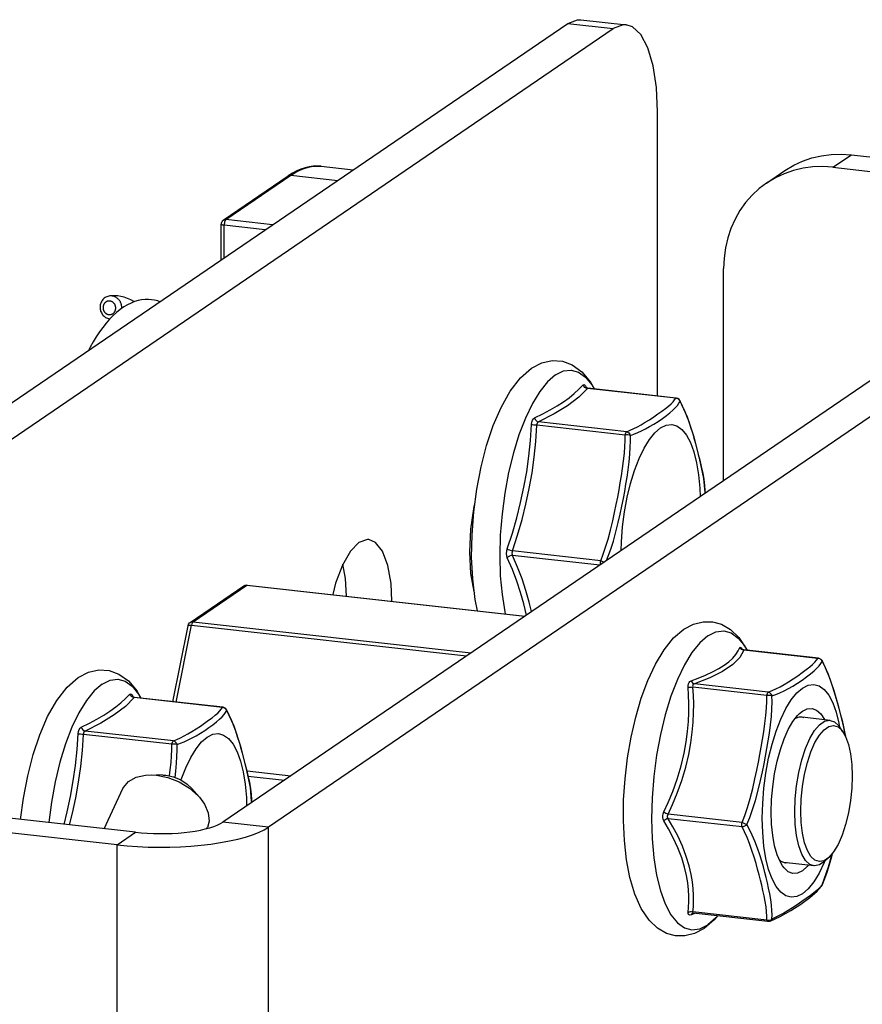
# Model space of a CAD drawing. Header units: inches. Extents: x 0 to 58.6, y -0.2 to 37.9.
# Tile 64 of 66: x 48.7 to 51, y 30.4 to 33.1. Entities that reach past the tile are written whole.
import ezdxf

# ---------------------------------------------------------------- set-up
doc = ezdxf.new("R2010")
doc.units = ezdxf.units.IN
doc.header["$LTSCALE"] = 3.224138
doc.header["$MEASUREMENT"] = 0
doc.layers.get('0').update_dxf_attribs({"linetype": 'CONTINUOUS'})

msp = doc.modelspace()

# ---------------------------------------------------------------- linework, layer by layer
at = {"color": 7, "linetype": 'CONTINUOUS'}
for p, q in [((50.2075, 33.1108), (50.3306, 33.0971)), ((48.0215, 31.6331), (50.1722, 33.1004)), ((50.1722, 33.1004), (50.2953, 33.0867)), ((50.8888, 32.7121), (50.9385, 32.746)), ((49.5063, 32.7146), (49.5926, 32.705)), ((50.8888, 32.7121), (51.5336, 32.6403)), ((49.2417, 32.569), (49.4174, 32.6888)), ((49.2489, 32.5707), (49.4246, 32.6905)), ((49.4174, 32.6888), (49.4176, 32.6889)), ((49.4246, 32.6905), (49.5508, 32.6765)), ((50.7091, 32.669), (50.7588, 32.7029)), ((49.2362, 32.4618), (49.2362, 32.5584)), ((49.2442, 32.4673), (49.2442, 32.5552)), ((49.3549, 32.5428), (49.2442, 32.5552)), ((49.3751, 32.5566), (49.2489, 32.5707)), ((51.5484, 32.5166), (49.2409, 30.9425)), ((50.5931, 31.8649), (50.5931, 32.4384)), ((48.9426, 32.3648), (48.9349, 32.3642)), ((48.9349, 32.3642), (48.9349, 32.3642)), ((50.2216, 32.1166), (50.2212, 32.117)), ((50.2258, 32.1142), (50.2218, 32.1151)), ((50.222, 32.1174), (50.2222, 32.1163)), ((50.222, 32.1174), (50.2226, 32.116)), ((50.464, 32.0877), (50.2258, 32.1142)), ((50.4654, 32.0881), (50.2264, 32.1147)), ((50.4678, 32.0869), (50.464, 32.0877)), ((50.4659, 32.088), (50.4654, 32.0881)), ((50.4712, 32.0852), (50.4678, 32.0869)), ((50.474, 32.0825), (50.4712, 32.0852)), ((50.4758, 32.0792), (50.474, 32.0825)), ((50.4753, 32.0815), (50.4758, 32.0792)), ((50.4956, 32.0367), (50.4753, 32.0815)), ((50.3274, 31.9884), (50.0892, 32.0149)), ((50.3316, 31.9973), (50.0933, 32.0238)), ((50.5431, 31.8332), (50.5431, 31.8331)), ((50.5431, 31.8331), (50.5431, 31.8308)), ((50.2612, 31.6488), (50.0229, 31.6754)), ((50.2588, 31.6368), (50.0229, 31.6631)), ((49.9167, 31.5905), (49.9143, 31.5907)), ((49.1525, 31.4818), (49.2972, 31.5805)), ((49.1603, 31.4837), (49.305, 31.5824)), ((49.3038, 31.5829), (49.3065, 31.5828)), ((49.3065, 31.5828), (49.305, 31.5824)), ((49.305, 31.5824), (50.0563, 31.4987)), ((49.3065, 31.5828), (50.0571, 31.4992)), ((49.9289, 31.5135), (49.9224, 31.5437)), ((49.1603, 31.4837), (49.9116, 31.4)), ((49.1053, 31.2676), (49.1468, 31.4731)), ((49.114, 31.2667), (49.1559, 31.4742)), ((49.1559, 31.4742), (49.8991, 31.3914)), ((50.633, 31.4397), (50.6503, 31.4181)), ((50.6428, 31.4109), (50.6441, 31.4089)), ((50.6431, 31.4096), (50.643, 31.4097)), ((50.8494, 31.3852), (50.6482, 31.4076)), ((50.848, 31.3848), (50.6482, 31.407)), ((50.6503, 31.4181), (50.6564, 31.4067)), ((50.8592, 31.3786), (50.8597, 31.3763)), ((50.71, 31.2845), (50.5103, 31.3068)), ((50.7141, 31.2935), (50.5144, 31.3157)), ((48.9969, 31.281), (48.9964, 31.2814)), ((49.001, 31.2787), (48.9971, 31.2796)), ((48.9973, 31.2819), (48.9974, 31.2807)), ((48.9973, 31.2819), (48.9979, 31.2804)), ((49.2393, 31.2521), (49.001, 31.2787)), ((49.2407, 31.2525), (49.0017, 31.2792)), ((49.243, 31.2514), (49.2393, 31.2521)), ((49.2412, 31.2525), (49.2407, 31.2525)), ((49.2465, 31.2496), (49.243, 31.2514)), ((49.2492, 31.2469), (49.2465, 31.2496)), ((49.2511, 31.2436), (49.2492, 31.2469)), ((49.2505, 31.2459), (49.2511, 31.2436)), ((49.2708, 31.2012), (49.2505, 31.2459)), ((50.7867, 31.2226), (50.7943, 31.2262)), ((50.7943, 31.2262), (50.8046, 31.2271)), ((50.8813, 31.2173), (50.7981, 31.2265)), ((50.8046, 31.2271), (50.8097, 31.2252)), ((49.1068, 31.1618), (48.8686, 31.1883)), ((50.9048, 31.2094), (50.9065, 31.1989)), ((50.9157, 31.1862), (50.907, 31.199)), ((49.1027, 31.1528), (48.8644, 31.1793)), ((49.0469, 31.07), (49.0612, 31.0691)), ((49.0783, 31.0695), (49.0612, 31.0698)), ((49.0782, 31.0695), (49.0869, 31.0689)), ((49.3058, 31.0805), (49.424, 31.0674)), ((49.3087, 31.0666), (49.4069, 31.0556)), ((48.9203, 30.9241), (48.9708, 31.0333)), ((49.1566, 31.0333), (49.1774, 31.0097)), ((49.0043, 30.9148), (48.4335, 30.9783)), ((49.3183, 30.9976), (49.3183, 30.9975)), ((49.3183, 30.9976), (49.3183, 30.9953)), ((50.6431, 30.9414), (50.4434, 30.9637)), ((50.6431, 30.9292), (50.4434, 30.9514)), ((49.1974, 30.9249), (49.1987, 30.9279)), ((49.364, 30.9288), (49.2409, 30.9425)), ((48.9546, 30.8808), (49.0043, 30.9148)), ((50.8779, 30.8469), (50.8648, 30.8379)), ((50.8779, 30.8469), (50.8666, 30.8364)), ((50.8376, 30.8242), (50.7554, 30.8333)), ((50.7671, 30.832), (50.7605, 30.8315)), ((50.8661, 30.836), (50.8648, 30.8327)), ((50.8597, 30.7729), (50.8563, 30.7681)), ((50.8589, 30.7711), (50.8597, 30.7728)), ((50.8589, 30.7711), (50.8589, 30.7711)), ((50.8597, 30.7728), (50.8597, 30.7727)), ((50.516, 30.6956), (50.5056, 30.6918)), ((50.5102, 30.6961), (50.5092, 30.6957)), ((50.71, 30.6774), (50.5103, 30.6997)), ((50.5106, 30.6963), (50.5115, 30.6961)), ((50.7127, 30.6737), (50.5115, 30.6961)), ((50.5115, 30.6961), (50.5115, 30.6961)), ((50.5724, 30.6834), (50.5507, 30.6647)), ((50.5766, 30.6889), (50.5682, 30.6784)), ((50.5768, 30.6888), (50.5724, 30.6834)), ((50.5682, 30.6784), (50.5409, 30.655))]:
    msp.add_line(p, q, dxfattribs=at)
at = {"color": 3, "linetype": 'CONTINUOUS'}
for p, q in [((48.1445, 31.6194), (50.2953, 33.0867)), ((50.4147, 32.0937), (50.4147, 32.8616)), ((50.9385, 32.746), (51.5833, 32.6742)), ((51.522, 32.401), (49.364, 30.9288)), ((48.9546, 30.8808), (48.3838, 30.9444)), ((49.364, 24.4456), (49.364, 30.9288)), ((48.9546, 24.4283), (48.9546, 30.8808))]:
    msp.add_line(p, q, dxfattribs=at)
at = {"color": 7, "linetype": 'CONTINUOUS'}
for points in [[(50.1722, 33.1004), (50.1988, 33.1109), (50.2075, 33.1108)], [(49.5063, 32.7146), (49.4956, 32.7152), (49.4848, 32.7148), (49.4739, 32.7133), (49.4628, 32.7107), (49.4515, 32.707), (49.4402, 32.7021), (49.4288, 32.696), (49.4174, 32.6888)], [(49.4246, 32.6905), (49.4348, 32.697), (49.445, 32.7025), (49.4552, 32.707), (49.4653, 32.7106), (49.4754, 32.7131), (49.4854, 32.7146), (49.4954, 32.7152), (49.5052, 32.7147), (49.5063, 32.7146)], [(50.8888, 32.7121), (50.8616, 32.7138), (50.8345, 32.7129), (50.8079, 32.7094), (50.782, 32.7033), (50.757, 32.6946), (50.7332, 32.6835), (50.7091, 32.669)], [(49.4176, 32.6889), (49.4187, 32.6895), (49.4198, 32.69), (49.4209, 32.6903), (49.4221, 32.6905), (49.4233, 32.6906), (49.4246, 32.6905)], [(50.7091, 32.669), (50.6896, 32.6543), (50.6703, 32.6364), (50.6528, 32.6166), (50.6374, 32.5949), (50.6241, 32.5716), (50.6131, 32.547), (50.6044, 32.5211), (50.5981, 32.4942), (50.5944, 32.4666), (50.5931, 32.4384)], [(49.2417, 32.569), (49.241, 32.5684), (49.24, 32.5675), (49.2391, 32.5666), (49.2383, 32.5655), (49.2377, 32.5644), (49.2371, 32.5632), (49.2367, 32.5619), (49.2364, 32.5606), (49.2362, 32.5592), (49.2362, 32.5584)], [(49.2442, 32.5552), (49.2429, 32.5553), (49.2418, 32.5555), (49.2407, 32.5557), (49.2398, 32.556), (49.2389, 32.5563), (49.2381, 32.5566), (49.2375, 32.5569), (49.2369, 32.5572), (49.2366, 32.5576), (49.2363, 32.5579), (49.2362, 32.5583), (49.2362, 32.5584)], [(49.2417, 32.569), (49.242, 32.5691), (49.243, 32.5697), (49.2441, 32.5702), (49.2453, 32.5705), (49.2465, 32.5707), (49.2477, 32.5708), (49.2489, 32.5707)], [(49.2489, 32.5707), (49.2484, 32.5703), (49.2479, 32.5697), (49.2475, 32.5691), (49.247, 32.5683), (49.2465, 32.5674), (49.2461, 32.5664), (49.2457, 32.5653), (49.2454, 32.5642), (49.2451, 32.563), (49.2448, 32.5617), (49.2446, 32.5604), (49.2444, 32.5591), (49.2443, 32.5578), (49.2442, 32.5565), (49.2442, 32.5552)], [(48.9349, 32.3642), (48.9321, 32.3637), (48.9296, 32.3631), (48.9271, 32.3622), (48.9247, 32.3611), (48.9225, 32.3597), (48.9203, 32.3582), (48.9183, 32.3564), (48.9164, 32.3545), (48.9148, 32.3524), (48.9133, 32.3501), (48.9119, 32.3478), (48.9109, 32.3452), (48.91, 32.3426), (48.9093, 32.3399), (48.9089, 32.3372), (48.9087, 32.3344), (48.9088, 32.3316), (48.9091, 32.3288), (48.9097, 32.326), (48.9104, 32.3233), (48.9114, 32.3207), (48.9127, 32.3182), (48.9141, 32.3158), (48.9157, 32.3136), (48.9175, 32.3115), (48.9195, 32.3096), (48.9216, 32.3079), (48.9238, 32.3063), (48.9262, 32.305), (48.9286, 32.304), (48.9312, 32.3031), (48.9337, 32.3025), (48.9353, 32.3022)], [(48.9377, 32.3644), (48.9362, 32.3643), (48.9349, 32.3642)], [(48.9409, 32.3642), (48.9393, 32.3643), (48.9377, 32.3644)], [(48.9675, 32.3307), (48.9676, 32.3315), (48.9676, 32.3331), (48.9675, 32.3346), (48.9674, 32.3362), (48.9671, 32.3377), (48.9669, 32.3393), (48.9665, 32.3408), (48.9661, 32.3423), (48.9656, 32.3438), (48.965, 32.3453), (48.9644, 32.3467), (48.9637, 32.3481), (48.9629, 32.3495), (48.9621, 32.3508), (48.9612, 32.3521), (48.9603, 32.3533), (48.9593, 32.3545), (48.9582, 32.3556), (48.9571, 32.3566), (48.956, 32.3576), (48.9548, 32.3586), (48.9536, 32.3595), (48.9523, 32.3603), (48.951, 32.361), (48.9497, 32.3617), (48.9483, 32.3623), (48.947, 32.3628), (48.9455, 32.3633), (48.9441, 32.3636), (48.9426, 32.364), (48.9409, 32.3642)], [(48.9572, 32.3642), (48.9505, 32.3648), (48.9426, 32.3648)], [(49.0013, 32.3485), (49.0004, 32.349), (48.9918, 32.3539), (48.983, 32.3578), (48.9741, 32.3608), (48.9652, 32.363), (48.9572, 32.3642)], [(48.9352, 32.3505), (48.9343, 32.3506), (48.9333, 32.3506), (48.9324, 32.3506), (48.9316, 32.3505), (48.9307, 32.3504), (48.9299, 32.3502), (48.929, 32.35), (48.9282, 32.3498), (48.9274, 32.3495), (48.9266, 32.3491), (48.9259, 32.3487), (48.9251, 32.3483), (48.9244, 32.3478), (48.9237, 32.3473), (48.923, 32.3467), (48.9223, 32.3461), (48.9217, 32.3455), (48.9211, 32.3449), (48.9206, 32.3442), (48.92, 32.3435), (48.9196, 32.3427), (48.9191, 32.3419), (48.9187, 32.3411), (48.9183, 32.3403), (48.918, 32.3395), (48.9177, 32.3386), (48.9174, 32.3377), (48.9172, 32.3368), (48.917, 32.3359), (48.9169, 32.335), (48.9168, 32.3341), (48.9168, 32.3332), (48.9168, 32.3322), (48.9168, 32.3313), (48.9169, 32.3304), (48.9171, 32.3295), (48.9172, 32.3285), (48.9175, 32.3276), (48.9177, 32.3267), (48.918, 32.3259), (48.9184, 32.325), (48.9187, 32.3242), (48.9192, 32.3233), (48.9196, 32.3225), (48.9201, 32.3218), (48.9206, 32.321), (48.9212, 32.3203), (48.9218, 32.3196), (48.9224, 32.3189), (48.9231, 32.3183), (48.9238, 32.3177), (48.9245, 32.3171), (48.9252, 32.3166), (48.926, 32.3161), (48.9267, 32.3157), (48.9275, 32.3153), (48.9283, 32.315), (48.9292, 32.3146), (48.93, 32.3144), (48.9309, 32.3142), (48.9318, 32.314), (48.9327, 32.3138)], [(48.9327, 32.3138), (48.9337, 32.3138), (48.9346, 32.3137), (48.9355, 32.3138), (48.9364, 32.3138), (48.9372, 32.314), (48.9381, 32.3141), (48.9389, 32.3144), (48.9397, 32.3146), (48.9406, 32.3149), (48.9413, 32.3153), (48.9421, 32.3157), (48.9429, 32.3161), (48.9436, 32.3166), (48.9443, 32.3171), (48.945, 32.3176), (48.9456, 32.3182), (48.9462, 32.3188), (48.9468, 32.3195), (48.9474, 32.3202), (48.9479, 32.3209), (48.9484, 32.3217), (48.9489, 32.3224), (48.9493, 32.3232), (48.9496, 32.3241), (48.95, 32.3249), (48.9503, 32.3258), (48.9505, 32.3266), (48.9507, 32.3275), (48.9509, 32.3284), (48.951, 32.3294), (48.9511, 32.3303), (48.9512, 32.3312), (48.9512, 32.3321), (48.9511, 32.3331), (48.951, 32.334), (48.9509, 32.3349), (48.9507, 32.3358), (48.9505, 32.3367), (48.9502, 32.3376), (48.9499, 32.3385), (48.9496, 32.3394), (48.9492, 32.3402), (48.9488, 32.341), (48.9483, 32.3418), (48.9479, 32.3426), (48.9473, 32.3434), (48.9468, 32.3441), (48.9462, 32.3448), (48.9455, 32.3455), (48.9449, 32.3461), (48.9442, 32.3467), (48.9435, 32.3472), (48.9428, 32.3477), (48.942, 32.3482), (48.9412, 32.3487), (48.9404, 32.3491), (48.9396, 32.3494), (48.9388, 32.3497), (48.938, 32.35), (48.9371, 32.3502), (48.9362, 32.3504), (48.9352, 32.3505)], [(49.0477, 32.3542), (49.0397, 32.3547), (49.0305, 32.3546), (49.0212, 32.3536), (49.0118, 32.3517), (49.0022, 32.3489), (48.9926, 32.3451), (48.9829, 32.3404), (48.9731, 32.3346), (48.9633, 32.3277), (48.9535, 32.3199), (48.9439, 32.3111)], [(49.0704, 32.3488), (49.0645, 32.3508), (49.0557, 32.3529), (49.0477, 32.3542)], [(48.9439, 32.3111), (48.9344, 32.3013), (48.9251, 32.2907), (48.916, 32.2792), (48.9071, 32.2669), (48.8985, 32.254), (48.8902, 32.2403), (48.8821, 32.226), (48.8773, 32.217)], [(50.0741, 32.1688), (50.1024, 32.1835), (50.1303, 32.1895), (50.1579, 32.1877), (50.1846, 32.1779), (50.2101, 32.1595), (50.2335, 32.1313), (50.2432, 32.1128)], [(49.9708, 32.0139), (49.992, 32.063), (50.0164, 32.1066), (50.0444, 32.1428), (50.0741, 32.1688)], [(50.1391, 32.1508), (50.1177, 32.1323), (50.0967, 32.1063), (50.0766, 32.0733), (50.0577, 32.034)], [(50.1391, 32.1508), (50.1605, 32.1615), (50.1815, 32.1641), (50.2016, 32.1586), (50.2204, 32.145), (50.2376, 32.1237), (50.2434, 32.1128)], [(50.1604, 32.0779), (50.1758, 32.089), (50.1899, 32.1004), (50.2025, 32.112), (50.2138, 32.124)], [(50.2138, 32.124), (50.2156, 32.1249), (50.2176, 32.1241), (50.2198, 32.1215), (50.222, 32.1174)], [(50.2218, 32.1151), (50.2183, 32.1172), (50.2155, 32.1203), (50.2138, 32.124)], [(50.2258, 32.1142), (50.2019, 32.0907), (50.1718, 32.0677), (50.1355, 32.0454), (50.0933, 32.0238)], [(50.2264, 32.1147), (50.2234, 32.1155), (50.2216, 32.1166)], [(50.2264, 32.1147), (50.2263, 32.1147), (50.2258, 32.1142)], [(50.0827, 32.0345), (50.1047, 32.0453), (50.1249, 32.0561), (50.1434, 32.0669), (50.1604, 32.0779)], [(50.3316, 31.9973), (50.3409, 32.0012), (50.3505, 32.0057), (50.3605, 32.0107), (50.3709, 32.0164), (50.3818, 32.0228), (50.393, 32.0299), (50.4046, 32.0375), (50.416, 32.0453), (50.4268, 32.0529), (50.4364, 32.0601), (50.4445, 32.0667), (50.4513, 32.0727), (50.4567, 32.0782), (50.4609, 32.0831), (50.464, 32.0877)], [(50.3414, 31.9875), (50.3512, 31.9911), (50.3612, 31.9952), (50.3715, 31.9998), (50.3822, 32.0051), (50.3932, 32.0112), (50.4046, 32.018), (50.4163, 32.0254), (50.4278, 32.0333), (50.4386, 32.0412), (50.4482, 32.0487), (50.4564, 32.0559), (50.4632, 32.0625), (50.4686, 32.0685), (50.4727, 32.0741), (50.4758, 32.0792)], [(50.464, 32.0877), (50.4653, 32.0881), (50.4654, 32.0881)], [(50.4753, 32.0815), (50.4729, 32.0846), (50.4697, 32.0868), (50.4659, 32.088)], [(50.4758, 32.0792), (50.4817, 32.0675), (50.4875, 32.0547), (50.4933, 32.0405), (50.499, 32.025), (50.5043, 32.0092), (50.509, 31.9943), (50.5132, 31.9798), (50.5172, 31.9654), (50.5211, 31.951), (50.525, 31.9361), (50.529, 31.9204), (50.533, 31.9036), (50.5369, 31.8855), (50.54, 31.8678), (50.542, 31.8522), (50.5429, 31.8387), (50.5431, 31.8332)], [(49.9183, 31.7809), (49.9265, 31.8425), (49.938, 31.9026), (49.9529, 31.9601), (49.9708, 32.0139)], [(50.0577, 32.034), (50.0405, 31.9893), (50.0254, 31.94), (50.0125, 31.8871), (50.0022, 31.8317), (49.9947, 31.775), (49.9901, 31.718), (49.9886, 31.662), (49.9901, 31.6081), (49.9947, 31.5574), (50.0022, 31.5109), (50.0036, 31.5052)], [(50.009, 31.6808), (50.0227, 31.7228), (50.0346, 31.7643), (50.045, 31.8058), (50.0539, 31.8475), (50.0613, 31.8893), (50.0672, 31.9312), (50.0716, 31.9736), (50.0745, 32.0168)], [(50.0229, 31.6754), (50.0368, 31.7178), (50.0488, 31.7598), (50.0593, 31.8017), (50.0683, 31.8438), (50.0758, 31.886), (50.0817, 31.9284), (50.0862, 31.9713), (50.0892, 32.0149)], [(50.0745, 32.0168), (50.0753, 32.023), (50.077, 32.0282), (50.0796, 32.0321), (50.0827, 32.0345)], [(50.0892, 32.0149), (50.0851, 32.0149), (50.081, 32.0153), (50.0774, 32.0159), (50.0745, 32.0168)], [(50.0827, 32.0345), (50.0842, 32.0307), (50.0867, 32.0274), (50.0898, 32.0251), (50.0933, 32.0238)], [(50.0933, 32.0238), (50.0914, 32.0227), (50.09, 32.0207), (50.0892, 32.018), (50.0892, 32.0149)], [(50.3164, 31.6762), (50.3171, 31.6999), (50.3203, 31.7404), (50.3257, 31.7807), (50.333, 31.8201), (50.3421, 31.8577), (50.3529, 31.8928), (50.3651, 31.9246), (50.3785, 31.9525), (50.3929, 31.976), (50.4078, 31.9945), (50.423, 32.0076), (50.4382, 32.0152), (50.4531, 32.0171), (50.4674, 32.0132), (50.4808, 32.0035), (50.4931, 31.9884), (50.5039, 31.968), (50.513, 31.9429), (50.5203, 31.9135), (50.5257, 31.8805), (50.5289, 31.8444), (50.5296, 31.8216)], [(50.5431, 31.8332), (50.5398, 31.871), (50.5286, 31.9255), (50.5135, 31.9823), (50.4956, 32.0367)], [(50.2612, 31.6488), (50.268, 31.6661), (50.2746, 31.685), (50.2811, 31.7066), (50.2878, 31.7313), (50.2937, 31.7562), (50.2988, 31.7793), (50.3032, 31.8006), (50.3072, 31.8207), (50.3108, 31.84), (50.3143, 31.8591), (50.3175, 31.8783), (50.3206, 31.898), (50.3233, 31.9188), (50.3255, 31.9392), (50.3268, 31.9574), (50.3274, 31.9736), (50.3274, 31.9884)], [(50.2768, 31.6491), (50.2815, 31.6606), (50.2886, 31.6798), (50.2956, 31.7017), (50.3026, 31.7266), (50.3088, 31.7517), (50.314, 31.7749), (50.3185, 31.7963), (50.3226, 31.8165), (50.3262, 31.836), (50.3296, 31.8552), (50.3328, 31.8746), (50.3357, 31.8947), (50.3383, 31.9159), (50.3402, 31.9367), (50.3413, 31.9555), (50.3417, 31.9722), (50.3414, 31.9875)], [(50.3274, 31.9884), (50.3282, 31.9914), (50.3292, 31.9941), (50.3303, 31.9961), (50.3316, 31.9973)], [(50.3414, 31.9875), (50.3386, 31.9882), (50.335, 31.9885), (50.3312, 31.9886), (50.3274, 31.9884)], [(50.3316, 31.9973), (50.3347, 31.9962), (50.3376, 31.994), (50.3399, 31.991), (50.3414, 31.9875)], [(49.9224, 31.5437), (49.9156, 31.5994), (49.9127, 31.6582), (49.9137, 31.7191), (49.9183, 31.7809)], [(50.009, 31.6565), (50.0073, 31.6618), (50.0068, 31.6679), (50.0073, 31.6743), (50.009, 31.6808)], [(50.009, 31.6808), (50.0117, 31.6794), (50.0152, 31.6779), (50.0191, 31.6765), (50.0229, 31.6754)], [(50.0229, 31.6754), (50.0217, 31.6722), (50.0213, 31.6689), (50.0217, 31.6658), (50.0229, 31.6631)], [(50.0229, 31.6631), (50.0191, 31.6626), (50.0152, 31.6613), (50.0117, 31.6592), (50.009, 31.6565)], [(50.0611, 31.502), (50.0539, 31.5319), (50.045, 31.5626), (50.0346, 31.5934), (50.0227, 31.6247), (50.009, 31.6565)], [(50.0746, 31.5112), (50.0683, 31.5371), (50.0593, 31.5682), (50.0488, 31.5994), (50.0368, 31.6309), (50.0229, 31.6631)], [(50.2609, 31.6383), (50.2607, 31.6392), (50.2606, 31.6423), (50.2607, 31.6456), (50.2612, 31.6488)], [(50.2612, 31.6488), (50.2647, 31.6475), (50.2682, 31.646), (50.2706, 31.6449)], [(49.5743, 31.553), (49.5717, 31.6005), (49.5647, 31.6391)], [(49.2972, 31.5805), (49.3003, 31.5821), (49.3038, 31.5829)], [(49.2972, 31.5805), (49.3011, 31.5822), (49.305, 31.5824)], [(49.1468, 31.4731), (49.1482, 31.4771), (49.1508, 31.4804), (49.1525, 31.4818)], [(49.1525, 31.4818), (49.1563, 31.4834), (49.1603, 31.4837)], [(49.1603, 31.4837), (49.1585, 31.4817), (49.157, 31.4784), (49.1559, 31.4742)], [(50.4857, 31.4635), (50.5119, 31.4774), (50.5377, 31.4839), (50.5631, 31.4837), (50.588, 31.4769), (50.612, 31.463), (50.6348, 31.4411), (50.6556, 31.4101), (50.6572, 31.4066)], [(49.1468, 31.4731), (49.1474, 31.4738), (49.1492, 31.4743), (49.1521, 31.4745), (49.1559, 31.4742)], [(50.5409, 30.655), (50.5147, 30.6411), (50.4889, 30.6346), (50.4634, 30.6348), (50.4386, 30.6416), (50.4145, 30.6555), (50.3918, 30.6774), (50.371, 30.7085), (50.3536, 30.7476), (50.3404, 30.7922), (50.331, 30.8406), (50.3252, 30.8923), (50.3227, 30.9465), (50.3233, 31.0025), (50.3271, 31.0593), (50.3339, 31.1162), (50.3435, 31.1721), (50.3559, 31.2262), (50.371, 31.2775), (50.3887, 31.3254), (50.4091, 31.3691), (50.4323, 31.4079), (50.4584, 31.4401), (50.4857, 31.4635)], [(50.5507, 31.4455), (50.5724, 31.4563), (50.5936, 31.4589), (50.6139, 31.4534), (50.633, 31.4397)], [(50.5507, 31.4455), (50.529, 31.4268), (50.5078, 31.4005), (50.4875, 31.3671), (50.4684, 31.3274), (50.4511, 31.2822), (50.4357, 31.2323), (50.4227, 31.1788), (50.4123, 31.1229), (50.4047, 31.0655), (50.4001, 31.0079), (50.3986, 30.9513), (50.4001, 30.8968), (50.4047, 30.8455)], [(50.6482, 31.407), (50.6371, 31.3873), (50.6178, 31.3681), (50.5907, 31.3496), (50.5561, 31.332), (50.5144, 31.3157)], [(50.5947, 31.3664), (50.6072, 31.3757), (50.6178, 31.3852), (50.6265, 31.395), (50.6329, 31.4048), (50.637, 31.4138)], [(50.637, 31.4138), (50.6378, 31.4148), (50.6391, 31.4145), (50.6407, 31.4132), (50.6428, 31.4109)], [(50.6482, 31.407), (50.6448, 31.4076), (50.6417, 31.4089), (50.639, 31.4111), (50.637, 31.4138)], [(50.6481, 31.4076), (50.6455, 31.4082), (50.6438, 31.409), (50.6431, 31.4096)], [(50.6481, 31.4076), (50.648, 31.4076), (50.6482, 31.407)], [(50.7141, 31.2935), (50.7243, 31.2978), (50.7348, 31.3027), (50.7457, 31.3082), (50.7571, 31.3146), (50.7689, 31.3218), (50.7812, 31.3297), (50.7937, 31.338), (50.8057, 31.3464), (50.8166, 31.3543), (50.8259, 31.3617), (50.8337, 31.3683), (50.8398, 31.3743), (50.8445, 31.3798), (50.848, 31.3848)], [(50.724, 31.2836), (50.7346, 31.2876), (50.7455, 31.2921), (50.7567, 31.2973), (50.7684, 31.3032), (50.7805, 31.31), (50.7929, 31.3177), (50.8054, 31.3259), (50.8175, 31.3345), (50.8284, 31.3428), (50.8378, 31.3507), (50.8455, 31.3579), (50.8517, 31.3646), (50.8563, 31.3707), (50.8597, 31.3762)], [(50.8479, 31.3848), (50.8492, 31.3852), (50.8494, 31.3852)], [(50.8597, 31.3763), (50.8579, 31.3796), (50.8551, 31.3823), (50.8517, 31.384), (50.8479, 31.3848)], [(50.8592, 31.3786), (50.8568, 31.3817), (50.8536, 31.3839), (50.8498, 31.3851), (50.8494, 31.3852)], [(50.9225, 31.174), (50.9174, 31.2023), (50.9057, 31.2497), (50.8921, 31.297), (50.8765, 31.3415), (50.8592, 31.3786)], [(50.8597, 31.3762), (50.8657, 31.3644), (50.8716, 31.3514), (50.8775, 31.337), (50.8833, 31.3211), (50.8886, 31.3052), (50.8933, 31.2901), (50.8975, 31.2756), (50.9015, 31.2614), (50.9054, 31.247), (50.9092, 31.2323), (50.9132, 31.2167), (50.9172, 31.2)], [(48.8493, 31.3333), (48.8776, 31.3479), (48.9056, 31.354), (48.9332, 31.3521), (48.9599, 31.3424), (48.9853, 31.3239), (49.0087, 31.2958), (49.0185, 31.2773)], [(50.5056, 31.3242), (50.525, 31.3313), (50.5447, 31.3394), (50.5634, 31.3482), (50.5801, 31.3572), (50.5947, 31.3664)], [(48.7461, 31.1783), (48.7672, 31.2275), (48.7917, 31.271), (48.8196, 31.3073), (48.8493, 31.3333)], [(48.9143, 31.3153), (48.9358, 31.326), (48.9567, 31.3286), (48.9769, 31.323), (48.9957, 31.3095), (49.0129, 31.2882), (49.0187, 31.2773)], [(50.4974, 31.3066), (50.4974, 31.3117), (50.4983, 31.3161), (50.4999, 31.3196), (50.5024, 31.3224), (50.5056, 31.3242)], [(50.5056, 31.3242), (50.5071, 31.3211), (50.5092, 31.3186), (50.5117, 31.3167), (50.5144, 31.3157)], [(48.9143, 31.3153), (48.8929, 31.2967), (48.872, 31.2707), (48.8518, 31.2377), (48.833, 31.1985), (48.8158, 31.1537), (48.8006, 31.1044), (48.7878, 31.0515), (48.7775, 30.9962), (48.7702, 30.9408)], [(50.4317, 30.9696), (50.4438, 30.9954), (50.4561, 31.025), (50.4681, 31.0586), (50.4786, 31.0943), (50.4866, 31.1285), (50.4922, 31.1594), (50.4959, 31.1876), (50.4983, 31.2139), (50.4994, 31.2388), (50.4996, 31.2625), (50.4989, 31.2851), (50.4974, 31.3066)], [(50.4434, 30.9637), (50.4557, 30.9899), (50.4681, 31.0201), (50.4804, 31.0543), (50.4911, 31.0906), (50.4992, 31.1254), (50.5049, 31.1569), (50.5087, 31.1856), (50.5111, 31.2124), (50.5123, 31.2377), (50.5125, 31.2619), (50.5118, 31.2849), (50.5103, 31.3068)], [(50.5103, 31.3068), (50.5069, 31.3063), (50.5035, 31.3061), (50.5002, 31.3062), (50.4974, 31.3066)], [(50.5144, 31.3157), (50.5122, 31.3149), (50.5106, 31.3135), (50.5098, 31.3117), (50.5097, 31.3094), (50.5103, 31.3068)], [(50.6978, 30.9527), (50.6989, 30.993), (50.7022, 31.034), (50.7076, 31.0749), (50.715, 31.1148), (50.7243, 31.1529), (50.7352, 31.1884), (50.7476, 31.2206), (50.7612, 31.2489), (50.7757, 31.2726), (50.7908, 31.2914), (50.8062, 31.3047), (50.8216, 31.3124), (50.8368, 31.3143), (50.8512, 31.3103), (50.8648, 31.3006), (50.8772, 31.2852), (50.8881, 31.2646), (50.8974, 31.2392), (50.9048, 31.2094)], [(49.001, 31.2787), (48.9772, 31.2551), (48.947, 31.2321), (48.9108, 31.2098), (48.8686, 31.1883)], [(48.9356, 31.2424), (48.9511, 31.2535), (48.9651, 31.2648), (48.9778, 31.2765), (48.9891, 31.2884)], [(48.9891, 31.2884), (48.9908, 31.2893), (48.9929, 31.2885), (48.995, 31.286), (48.9973, 31.2819)], [(48.9971, 31.2796), (48.9935, 31.2817), (48.9908, 31.2847), (48.9891, 31.2884)], [(49.0017, 31.2792), (48.9987, 31.28), (48.9969, 31.281)], [(49.0017, 31.2792), (49.0015, 31.2792), (49.001, 31.2787)], [(50.6431, 30.9414), (50.6505, 30.9605), (50.6577, 30.9816), (50.6649, 31.0059), (50.6719, 31.033), (50.6779, 31.0589), (50.6829, 31.0825), (50.6873, 31.1043), (50.6913, 31.125), (50.6951, 31.1452), (50.6986, 31.1655), (50.702, 31.1864), (50.7051, 31.2084), (50.7076, 31.2306), (50.7092, 31.2508), (50.7099, 31.2685), (50.71, 31.2845)], [(50.6561, 30.9356), (50.6641, 30.955), (50.6718, 30.9765), (50.6794, 31.0011), (50.6868, 31.0284), (50.693, 31.0545), (50.6982, 31.0782), (50.7027, 31.1001), (50.7067, 31.1209), (50.7104, 31.1412), (50.7139, 31.1617), (50.7171, 31.1828), (50.7201, 31.2053), (50.7224, 31.228), (50.7237, 31.2488), (50.7242, 31.2671), (50.724, 31.2836)], [(50.71, 31.2845), (50.7107, 31.2876), (50.7117, 31.2902), (50.7129, 31.2922), (50.7141, 31.2935)], [(50.724, 31.2836), (50.7211, 31.2843), (50.7176, 31.2847), (50.7138, 31.2848), (50.71, 31.2845)], [(50.7141, 31.2935), (50.7172, 31.2923), (50.7201, 31.2901), (50.7224, 31.2872), (50.724, 31.2836)], [(48.858, 31.199), (48.88, 31.2097), (48.9002, 31.2205), (48.9187, 31.2314), (48.9356, 31.2424)], [(49.1068, 31.1618), (49.1162, 31.1657), (49.1258, 31.1701), (49.1358, 31.1751), (49.1462, 31.1808), (49.157, 31.1873), (49.1683, 31.1943), (49.1798, 31.2019), (49.1913, 31.2097), (49.202, 31.2174), (49.2116, 31.2245), (49.2198, 31.2311), (49.2266, 31.2371), (49.232, 31.2426), (49.2362, 31.2476), (49.2393, 31.2521)], [(49.1167, 31.1519), (49.1264, 31.1555), (49.1364, 31.1596), (49.1467, 31.1643), (49.1574, 31.1696), (49.1685, 31.1756), (49.1799, 31.1824), (49.1915, 31.1899), (49.203, 31.1977), (49.2138, 31.2056), (49.2235, 31.2132), (49.2317, 31.2203), (49.2385, 31.2269), (49.2438, 31.233), (49.248, 31.2385), (49.2511, 31.2436)], [(49.2393, 31.2521), (49.2405, 31.2526), (49.2407, 31.2525)], [(49.2505, 31.2459), (49.2482, 31.249), (49.245, 31.2513), (49.2412, 31.2525)], [(49.2511, 31.2436), (49.257, 31.2319), (49.2628, 31.2192), (49.2686, 31.205), (49.2743, 31.1894), (49.2796, 31.1737), (49.2842, 31.1587), (49.2885, 31.1442), (49.2925, 31.1299), (49.2964, 31.1154), (49.3003, 31.1005), (49.3043, 31.0849), (49.3083, 31.068), (49.3121, 31.05), (49.3153, 31.0322), (49.3172, 31.0167), (49.3182, 31.0031), (49.3183, 30.9976)], [(50.7981, 31.236), (50.8062, 31.2425), (50.8194, 31.2488), (50.8323, 31.2497), (50.8445, 31.245), (50.8558, 31.2349), (50.8658, 31.2197), (50.8661, 31.219)], [(50.7221, 30.9693), (50.7231, 31.003), (50.7261, 31.0379), (50.7312, 31.0729), (50.7381, 31.1068), (50.7467, 31.1384), (50.7567, 31.1673), (50.768, 31.1928), (50.7802, 31.2141), (50.793, 31.2308), (50.7981, 31.236)], [(50.7854, 30.9702), (50.7866, 31.0048), (50.7902, 31.0407), (50.7962, 31.0765), (50.8044, 31.1105), (50.8146, 31.1413), (50.8262, 31.168), (50.8391, 31.1895), (50.8526, 31.2053), (50.8663, 31.2147), (50.8799, 31.2174), (50.8813, 31.2173)], [(50.8813, 31.2173), (50.8927, 31.2133), (50.9043, 31.2026), (50.907, 31.199)], [(48.8498, 31.1813), (48.8506, 31.1874), (48.8523, 31.1926), (48.8548, 31.1966), (48.858, 31.199)], [(48.858, 31.199), (48.8595, 31.1952), (48.8619, 31.1919), (48.8651, 31.1895), (48.8686, 31.1883)], [(48.8686, 31.1883), (48.8666, 31.1871), (48.8652, 31.1851), (48.8645, 31.1825), (48.8644, 31.1793)], [(49.3183, 30.9976), (49.3151, 31.0354), (49.3039, 31.0899), (49.2887, 31.1467), (49.2708, 31.2012)], [(50.802, 30.9721), (50.8031, 31.0045), (50.8065, 31.0381), (50.8121, 31.0715), (50.8198, 31.1034), (50.8293, 31.1322), (50.8402, 31.1571), (50.8522, 31.1773), (50.8648, 31.1921), (50.8777, 31.2008), (50.8904, 31.2034), (50.9024, 31.1995)], [(50.9024, 31.1995), (50.9133, 31.1895), (50.9157, 31.1862)], [(50.9172, 31.2), (50.9211, 31.1819), (50.9226, 31.174)], [(48.6941, 30.9493), (48.7017, 31.007), (48.7133, 31.0671), (48.7281, 31.1246), (48.7461, 31.1783)], [(48.8117, 30.9362), (48.8203, 30.9703), (48.8291, 31.0119), (48.8365, 31.0537), (48.8424, 31.0957), (48.8469, 31.1381), (48.8498, 31.1813)], [(48.8267, 30.9345), (48.8346, 30.9662), (48.8436, 31.0082), (48.851, 31.0504), (48.857, 31.0929), (48.8615, 31.1357), (48.8644, 31.1793)], [(48.8644, 31.1793), (48.8604, 31.1794), (48.8563, 31.1797), (48.8526, 31.1804), (48.8498, 31.1813)], [(49.1027, 31.1528), (49.1035, 31.1559), (49.1045, 31.1585), (49.1056, 31.1605), (49.1068, 31.1618)], [(49.1068, 31.1618), (49.11, 31.1606), (49.1128, 31.1584), (49.1151, 31.1555), (49.1167, 31.1519)], [(49.1277, 31.0558), (49.1282, 31.0572), (49.1404, 31.089), (49.1538, 31.117), (49.1681, 31.1404), (49.183, 31.1589), (49.1983, 31.1721), (49.2135, 31.1797), (49.2284, 31.1815), (49.2427, 31.1776), (49.2561, 31.168), (49.2683, 31.1528), (49.2791, 31.1325), (49.2883, 31.1074), (49.2956, 31.078), (49.3009, 31.0449), (49.3042, 31.0089), (49.3048, 30.986)], [(50.9157, 31.1862), (50.9228, 31.1736), (50.9305, 31.1523), (50.9361, 31.1266), (50.9395, 31.0976), (50.9406, 31.0667)], [(49.0964, 31.0669), (49.0986, 31.0833), (49.1007, 31.1036), (49.1021, 31.1218), (49.1027, 31.1381), (49.1027, 31.1528)], [(49.1167, 31.1519), (49.1138, 31.1526), (49.1103, 31.153), (49.1065, 31.1531), (49.1027, 31.1528)], [(49.1114, 31.0628), (49.1135, 31.0803), (49.1155, 31.1012), (49.1166, 31.1199), (49.1169, 31.1366), (49.1167, 31.1519)], [(48.9708, 31.0333), (48.9721, 31.036), (48.9858, 31.0523), (49.0062, 31.0637), (49.0319, 31.0694), (49.0469, 31.07)], [(49.0612, 31.0691), (49.0922, 31.0627), (49.1226, 31.0507), (49.1504, 31.034), (49.1738, 31.0136), (49.1774, 31.0097)], [(49.0869, 31.0689), (49.1073, 31.0646), (49.127, 31.0563), (49.1445, 31.0448), (49.1566, 31.0333)], [(50.9406, 31.0667), (50.9395, 31.0343), (50.9361, 31.0007), (50.9305, 30.9672), (50.9228, 30.9354), (50.9133, 30.9066), (50.9024, 30.8816), (50.8904, 30.8615), (50.8779, 30.8469)], [(49.1774, 31.0097), (49.1911, 30.9909), (49.2012, 30.9676), (49.2033, 30.9451), (49.1987, 30.9279)], [(50.4317, 30.9455), (50.4297, 30.9499), (50.4287, 30.9545), (50.4287, 30.9594), (50.4297, 30.9644), (50.4317, 30.9696)], [(50.4317, 30.9696), (50.4343, 30.9682), (50.4372, 30.9666), (50.4403, 30.9651), (50.4433, 30.9637)], [(50.4433, 30.9514), (50.4403, 30.9508), (50.4372, 30.9495), (50.4343, 30.9477), (50.4317, 30.9455)], [(50.4433, 30.9637), (50.4417, 30.9611), (50.4409, 30.9586), (50.4409, 30.9561), (50.4417, 30.9537), (50.4433, 30.9514)], [(50.5103, 30.6997), (50.5117, 30.7136), (50.5124, 30.7286), (50.5124, 30.7447), (50.5114, 30.7619), (50.5093, 30.7806), (50.5058, 30.801), (50.5005, 30.8237), (50.4926, 30.8495), (50.4819, 30.8776), (50.4693, 30.9051), (50.4562, 30.9298), (50.4434, 30.9514)], [(50.8648, 30.8327), (50.8512, 30.8044), (50.8368, 30.7806), (50.8216, 30.7619), (50.8062, 30.7485), (50.7908, 30.7408), (50.7757, 30.739), (50.7612, 30.743), (50.7476, 30.7527), (50.7352, 30.768), (50.7243, 30.7886), (50.715, 30.8141), (50.7076, 30.8439), (50.7022, 30.8773), (50.6989, 30.9139), (50.6978, 30.9527)], [(50.7523, 30.8242), (50.7467, 30.8336), (50.7381, 30.8536), (50.7312, 30.878), (50.7261, 30.9061), (50.7231, 30.9369), (50.7221, 30.9693)], [(50.8376, 30.8242), (50.8262, 30.8281), (50.8146, 30.8389), (50.8044, 30.8559), (50.7962, 30.8786), (50.7902, 30.9061), (50.7866, 30.9371), (50.7854, 30.9702)], [(50.8648, 30.8379), (50.8522, 30.8354), (50.8402, 30.8392), (50.8293, 30.8493), (50.8198, 30.8652), (50.8121, 30.8865), (50.8065, 30.9122), (50.8031, 30.9412), (50.802, 30.9721)], [(49.0043, 30.9148), (49.0201, 30.9132), (49.0364, 30.9121), (49.053, 30.9114), (49.0698, 30.9111), (49.0865, 30.9113), (49.1032, 30.9118), (49.1196, 30.9128), (49.1356, 30.9142), (49.151, 30.916), (49.1658, 30.9182), (49.1798, 30.9208), (49.1929, 30.9237), (49.205, 30.9269), (49.2159, 30.9305), (49.2255, 30.9342), (49.2339, 30.9382), (49.2409, 30.9425)], [(50.4974, 30.6983), (50.4988, 30.712), (50.4996, 30.7267), (50.4995, 30.7425), (50.4986, 30.7594), (50.4965, 30.7778), (50.4931, 30.7978), (50.4878, 30.8201), (50.4801, 30.8454), (50.4696, 30.873), (50.4572, 30.9001), (50.4444, 30.9243), (50.4317, 30.9455)], [(50.6431, 30.9292), (50.6426, 30.9318), (50.6424, 30.9349), (50.6426, 30.9382), (50.6431, 30.9414)], [(50.6431, 30.9414), (50.6465, 30.9401), (50.6501, 30.9386), (50.6534, 30.9371), (50.6561, 30.9356)], [(50.6561, 30.9356), (50.6534, 30.9332), (50.6501, 30.9312), (50.6465, 30.9298), (50.6431, 30.9292)], [(50.71, 30.6774), (50.71, 30.6881), (50.7093, 30.6998), (50.7079, 30.7132), (50.7057, 30.728), (50.7028, 30.7431), (50.6997, 30.7576), (50.6964, 30.7717), (50.693, 30.7858), (50.6893, 30.8), (50.6853, 30.8147), (50.6809, 30.8303), (50.6759, 30.8472), (50.67, 30.8656), (50.6633, 30.8843), (50.6566, 30.901), (50.6499, 30.9157), (50.6431, 30.9292)], [(50.724, 30.6802), (50.7242, 30.6914), (50.7238, 30.7038), (50.7226, 30.7177), (50.7206, 30.7331), (50.718, 30.7487), (50.715, 30.7636), (50.7118, 30.778), (50.7083, 30.7922), (50.7047, 30.8065), (50.7007, 30.8213), (50.6962, 30.8369), (50.691, 30.8537), (50.6848, 30.8721), (50.6778, 30.8906), (50.6706, 30.9073), (50.6634, 30.9221), (50.6561, 30.9356)], [(50.4047, 30.8455), (50.4123, 30.7985), (50.4227, 30.7567), (50.4357, 30.721), (50.4511, 30.6921), (50.4684, 30.6705), (50.4875, 30.6568), (50.5078, 30.6512), (50.529, 30.6539), (50.5507, 30.6647)], [(50.8866, 30.857), (50.8845, 30.8488), (50.8784, 30.8265), (50.8722, 30.8063), (50.866, 30.7887), (50.8597, 30.7729)], [(50.8597, 30.7727), (50.8769, 30.821), (50.8863, 30.8567)], [(50.7605, 30.8315), (50.7486, 30.8358), (50.7439, 30.84)], [(50.8221, 30.8259), (50.8194, 30.8224), (50.8062, 30.8108), (50.793, 30.8045), (50.7802, 30.8036), (50.7679, 30.8083), (50.7567, 30.8184), (50.7523, 30.8242)], [(50.8666, 30.8364), (50.8526, 30.8267), (50.839, 30.824), (50.8376, 30.8242)], [(50.7189, 30.6745), (50.7464, 30.6871), (50.7747, 30.7033), (50.8016, 30.7209), (50.8261, 30.7384), (50.846, 30.7553), (50.8589, 30.7711)], [(50.8563, 30.7681), (50.8515, 30.7629), (50.8453, 30.7572), (50.8374, 30.7508), (50.8278, 30.7437), (50.8167, 30.7359), (50.8046, 30.7276), (50.7921, 30.7191), (50.7798, 30.711), (50.7678, 30.7034), (50.7563, 30.6965), (50.7452, 30.6904), (50.7345, 30.685), (50.724, 30.6802)], [(50.8589, 30.7711), (50.8592, 30.7717), (50.8595, 30.7724), (50.8597, 30.7727)], [(50.4974, 30.6983), (50.5002, 30.6996), (50.5035, 30.7003), (50.5069, 30.7004), (50.5103, 30.6997)], [(50.5056, 30.6918), (50.5024, 30.6911), (50.4999, 30.6915), (50.4983, 30.6928), (50.4974, 30.695), (50.4974, 30.6983)], [(50.5092, 30.6957), (50.5071, 30.6941), (50.5056, 30.6918)], [(50.5103, 30.6997), (50.5097, 30.6981), (50.5098, 30.697), (50.5106, 30.6963)], [(50.5102, 30.6961), (50.5101, 30.6961), (50.5103, 30.6961), (50.5115, 30.6961)], [(50.71, 30.6774), (50.7138, 30.6769), (50.7176, 30.6772), (50.7211, 30.6783), (50.724, 30.6802)], [(50.7127, 30.6737), (50.7117, 30.6741), (50.7107, 30.6754), (50.71, 30.6774)], [(50.7189, 30.6745), (50.7167, 30.6739), (50.7127, 30.6737)], [(50.724, 30.6802), (50.7224, 30.6773), (50.7201, 30.6752), (50.7189, 30.6745)]]:
    msp.add_lwpolyline(points, dxfattribs=at)
at = {"color": 3, "linetype": 'CONTINUOUS'}
for points in [[(50.3305, 33.0971), (50.3218, 33.0972), (50.2953, 33.0867)], [(50.4147, 32.8616), (50.4117, 32.9278), (50.4029, 32.9866), (50.3887, 33.035), (50.3698, 33.0707), (50.3471, 33.0917), (50.3305, 33.0971)], [(50.7588, 32.7029), (50.7829, 32.7174), (50.8067, 32.7286), (50.8317, 32.7372), (50.8576, 32.7433), (50.8842, 32.7468), (50.9113, 32.7477), (50.9385, 32.746)], [(49.9216, 31.806), (49.9189, 31.7952), (49.91, 31.7336), (49.9069, 31.672), (49.91, 31.6146), (49.9189, 31.5652), (49.9202, 31.5618)], [(49.6347, 31.706), (49.6314, 31.7062), (49.6082, 31.6982), (49.585, 31.6745), (49.5634, 31.6368), (49.5448, 31.5876), (49.5373, 31.5571)], [(49.6973, 31.5393), (49.6948, 31.5868), (49.6858, 31.6362), (49.6716, 31.6741), (49.653, 31.6979), (49.6347, 31.706)], [(48.9546, 30.8808), (48.982, 30.8782), (49.0101, 30.8762), (49.0389, 30.875), (49.0679, 30.8745), (49.0969, 30.8748), (49.1257, 30.8758), (49.154, 30.8775), (49.1817, 30.8799), (49.2085, 30.8831), (49.234, 30.8869), (49.2583, 30.8913), (49.2809, 30.8963), (49.3017, 30.9019), (49.3206, 30.908), (49.3373, 30.9145), (49.3518, 30.9215), (49.364, 30.9288)]]:
    msp.add_lwpolyline(points, dxfattribs=at)

doc.saveas('drawing.dxf')
